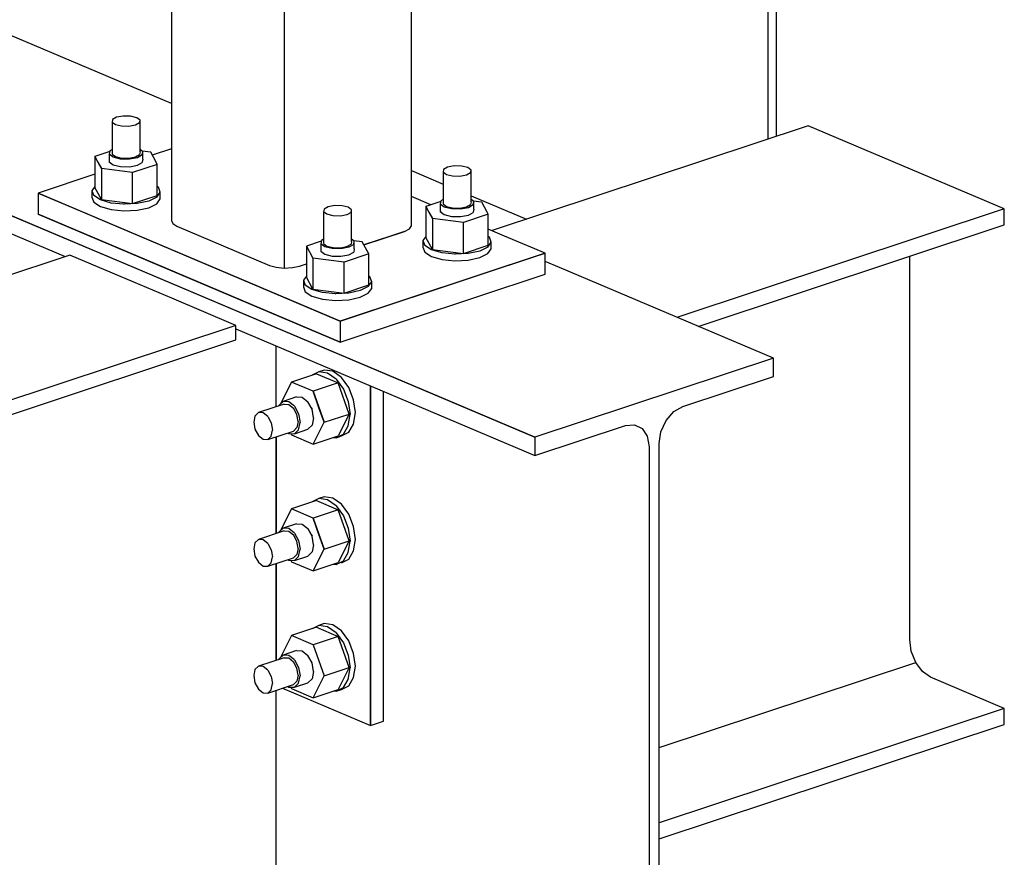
# Model space of a CAD drawing. Header units: inches. Extents: x -17.2 to 17.5, y -11.2 to 11.2.
# Tile 11 of 17: x 0.2 to 3.8, y -3.2 to -0.1. Entities that reach past the tile are written whole.
import ezdxf

# ---------------------------------------------------------------- set-up
doc = ezdxf.new("R2010")
doc.units = ezdxf.units.IN
doc.header["$LTSCALE"] = 2.5
doc.header["$MEASUREMENT"] = 0
doc.layers.add('Layer_0', color=7, linetype='Continuous')

msp = doc.modelspace()

# ---------------------------------------------------------------- linework, layer by layer
at = {"layer": 'Layer_0', "color": 2, "linetype": 'Continuous'}
for p, q in [((0.7558, 1.6923), (0.7558, -0.847)), ((1.1674, 1.518), (1.1674, -1.0212)), ((1.6327, -0.8671), (1.6327, 1.3478)), ((2.9356, 0.9792), (2.9356, -0.5502)), ((2.9668, -0.5399), (2.9668, 0.9895)), ((2.0832, -1.64), (-2.5482, 0.321)), ((-2.5482, 0.321), (0.6184, -1.0197)), ((-2.5482, 0.2546), (0.3663, -0.9794)), ((0.7558, -0.4193), (-0.7171, 0.2043)), ((3.0828, -0.5015), (1.9269, -0.8845)), ((3.7995, -0.8049), (3.0828, -0.5015)), ((0.7558, -0.5855), (0.6853, -0.6089)), ((0.4752, -0.6785), (0.2676, -0.7473)), ((1.6327, -0.6651), (1.7482, -0.714)), ((0.2676, -0.7473), (0.2676, -0.8246)), ((1.372, -1.2149), (0.2676, -0.7473)), ((0.2676, -0.7473), (0.3893, -0.7989)), ((1.7035, -0.79), (1.6327, -0.76)), ((1.8503, -0.7573), (2.0525, -0.8429)), ((0.2676, -0.8246), (1.372, -1.2922)), ((0.7285, -1.0197), (0.2676, -0.8246)), ((0.3893, -0.7989), (0.9614, -1.0411)), ((3.7995, -0.8049), (2.603, -1.2015)), ((3.7995, -0.8637), (3.7995, -0.8049)), ((0.7558, -0.847), (0.7599, -0.8582)), ((0.7599, -0.8582), (0.7752, -0.868)), ((2.6808, -1.2344), (3.7995, -0.8637)), ((0.7752, -0.868), (1.114, -1.0115)), ((1.4584, -0.9362), (1.6066, -0.8871)), ((1.6066, -0.8871), (1.5553, -0.9041)), ((1.6066, -0.8871), (1.6249, -0.878)), ((1.6249, -0.878), (1.6327, -0.8671)), ((1.973, -0.9041), (1.9133, -0.8788)), ((1.5553, -0.9041), (1.4584, -0.9362)), ((2.1209, -0.9667), (1.973, -0.9041)), ((2.1209, -0.9667), (1.372, -1.2149)), ((2.0766, -0.9814), (2.1209, -0.9667)), ((2.1209, -1.044), (2.1209, -0.9667)), ((0.3834, -0.9737), (-1.3563, -1.5503)), ((0.618, -1.0731), (0.3834, -0.9737)), ((1.2236, -1.014), (1.2483, -1.0058)), ((1.8964, -1.0411), (2.0766, -0.9814)), ((2.1739, -1.0197), (2.1209, -0.9973)), ((3.4538, -2.3797), (3.4538, -0.9782)), ((0.6184, -1.0197), (2.0832, -1.64)), ((1.372, -1.2922), (0.7285, -1.0197)), ((0.9614, -1.0411), (1.372, -1.2149)), ((1.114, -1.0115), (1.1381, -1.0183)), ((1.1381, -1.0183), (1.1674, -1.0212)), ((1.1674, -1.0212), (1.1975, -1.0197)), ((1.1975, -1.0197), (1.2236, -1.014)), ((1.372, -1.2149), (1.8964, -1.0411)), ((2.9558, -1.3508), (2.1739, -1.0197)), ((0.7563, -1.1316), (0.618, -1.0731)), ((1.372, -1.2922), (2.1209, -1.044)), ((0.9908, -1.2309), (0.7563, -1.1316)), ((1.372, -1.2149), (1.372, -1.2922)), ((0.9908, -1.2309), (-0.7489, -1.8075)), ((0.9908, -1.2842), (0.9908, -1.2309)), ((0.9908, -1.2439), (2.0832, -1.7064)), ((-0.7489, -1.8608), (0.9908, -1.2842)), ((1.1378, -1.5284), (1.1378, -1.3061)), ((2.9558, -1.3508), (2.0832, -1.64)), ((2.9558, -1.4173), (2.9558, -1.3508)), ((2.6247, -1.527), (2.9558, -1.4173)), ((1.483, -1.4523), (1.483, -2.6935)), ((1.483, -1.5617), (1.483, -1.4523)), ((1.5298, -2.6779), (1.5298, -1.4721)), ((2.5633, -1.5788), (2.5915, -1.5462)), ((2.5915, -1.5462), (2.6247, -1.527)), ((1.483, -1.947), (1.483, -1.5617)), ((2.5445, -1.6199), (2.5633, -1.5788)), ((2.0832, -1.7064), (2.4143, -1.5967)), ((2.4143, -1.5967), (2.4475, -1.5939)), ((2.4475, -1.5939), (2.4757, -1.6078)), ((2.4757, -1.6078), (2.4945, -1.6364)), ((1.1378, -1.992), (1.1378, -1.6381)), ((1.1378, -1.6381), (1.1378, -1.947)), ((2.0832, -1.64), (2.0832, -1.7064)), ((2.4945, -1.6364), (2.5011, -1.6753)), ((2.5379, -1.6631), (2.5445, -1.6199)), ((2.5011, -1.6753), (2.5011, -2.7377)), ((2.5379, -2.7255), (2.5379, -1.6631)), ((1.1378, -1.947), (1.1378, -1.992)), ((1.483, -1.9958), (1.483, -1.947)), ((1.483, -2.0736), (1.483, -1.9958)), ((1.483, -2.4106), (1.483, -2.0736)), ((1.1378, -2.4556), (1.1378, -2.1017)), ((1.1378, -2.1017), (1.1378, -2.4106)), ((1.1378, -2.4106), (1.1378, -2.4556)), ((1.483, -2.4889), (1.483, -2.4106)), ((3.4596, -2.4225), (3.4538, -2.3797)), ((3.4759, -2.4636), (3.4596, -2.4225)), ((2.5379, -2.7745), (3.4759, -2.4636)), ((3.5003, -2.4968), (3.4759, -2.4636)), ((1.483, -2.6935), (1.483, -2.4889)), ((3.5292, -2.517), (3.5003, -2.4968)), ((3.7995, -2.6315), (3.5292, -2.517)), ((1.1378, -3.2157), (1.1378, -2.5653)), ((1.1617, -2.5574), (1.483, -2.6935)), ((3.7995, -2.6315), (2.5379, -3.0496)), ((3.7995, -2.6902), (3.7995, -2.6315)), ((1.483, -2.6935), (1.5298, -2.6779)), ((2.5379, -3.1083), (3.7995, -2.6902)), ((2.5379, -3.7725), (2.5379, -2.7255)), ((2.5011, -2.7377), (2.5011, -3.7847))]:
    msp.add_line(p, q, dxfattribs=at)
at = {"layer": 'Layer_0', "color": 1, "linetype": 'Continuous'}
for p, q in [((0.5789, -0.4654), (0.5548, -0.4699)), ((0.6058, -0.466), (0.5789, -0.4654)), ((0.6283, -0.4716), (0.6058, -0.466)), ((0.5399, -0.4783), (0.5382, -0.4884)), ((0.5503, -0.4974), (0.5382, -0.4884)), ((0.5382, -0.4884), (0.5382, -0.6043)), ((0.5548, -0.4699), (0.5399, -0.4783)), ((0.5728, -0.503), (0.5503, -0.4974)), ((0.5997, -0.5036), (0.5728, -0.503)), ((0.6238, -0.4991), (0.5997, -0.5036)), ((0.6387, -0.4907), (0.6238, -0.4991)), ((0.6403, -0.4806), (0.6283, -0.4716)), ((0.6387, -0.4907), (0.6403, -0.4806)), ((0.6403, -0.5965), (0.6403, -0.4806)), ((0.5296, -0.5955), (0.4752, -0.6135)), ((0.53, -0.593), (0.528, -0.6051)), ((0.5425, -0.6159), (0.528, -0.6051)), ((0.528, -0.6051), (0.528, -0.6325)), ((0.5382, -0.5883), (0.53, -0.593)), ((0.5382, -0.6043), (0.5503, -0.6133)), ((0.6238, -0.615), (0.6387, -0.6066)), ((0.6485, -0.6078), (0.6307, -0.6179)), ((0.6403, -0.5965), (0.6387, -0.6066)), ((0.6505, -0.5957), (0.6403, -0.5881)), ((0.6794, -0.5979), (0.6483, -0.5941)), ((0.6485, -0.6078), (0.6505, -0.5957)), ((0.6505, -0.6231), (0.6505, -0.5957)), ((0.6991, -0.6343), (0.6794, -0.5979)), ((0.4752, -0.6135), (0.4865, -0.6343)), ((0.4992, -0.6577), (0.4752, -0.6135)), ((0.4752, -0.6135), (0.4752, -0.727)), ((0.4865, -0.6343), (0.4992, -0.6577)), ((0.528, -0.6325), (0.5425, -0.6433)), ((0.5305, -0.6343), (0.528, -0.6325)), ((0.5694, -0.6226), (0.5425, -0.6159)), ((0.5425, -0.6433), (0.5694, -0.65)), ((0.5503, -0.6133), (0.5728, -0.6189)), ((0.6017, -0.6233), (0.5694, -0.6226)), ((0.5728, -0.6189), (0.5997, -0.6195)), ((0.5997, -0.6195), (0.6238, -0.615)), ((0.6307, -0.6179), (0.6017, -0.6233)), ((0.6017, -0.6507), (0.6307, -0.6453)), ((0.7033, -0.6421), (0.6133, -0.672)), ((0.6307, -0.6453), (0.6485, -0.6352)), ((0.6487, -0.6343), (0.6485, -0.6352)), ((0.6505, -0.6231), (0.6487, -0.6343)), ((0.7033, -0.6421), (0.6991, -0.6343)), ((0.7033, -0.7556), (0.7033, -0.6421)), ((0.6133, -0.672), (0.4992, -0.6577)), ((0.4992, -0.6577), (0.4992, -0.7711)), ((0.5694, -0.65), (0.6017, -0.6507)), ((0.6133, -0.7854), (0.6133, -0.672)), ((1.7498, -0.6608), (1.7482, -0.6709)), ((1.7602, -0.68), (1.7482, -0.6709)), ((1.7482, -0.6709), (1.7482, -0.7868)), ((1.7647, -0.6524), (1.7498, -0.6608)), ((1.7827, -0.6855), (1.7602, -0.68)), ((1.7888, -0.6479), (1.7647, -0.6524)), ((1.8158, -0.6485), (1.7888, -0.6479)), ((1.8337, -0.6816), (1.8096, -0.6861)), ((1.8382, -0.6541), (1.8158, -0.6485)), ((1.8486, -0.6732), (1.8337, -0.6816)), ((1.8503, -0.6631), (1.8382, -0.6541)), ((1.8486, -0.6732), (1.8503, -0.6631)), ((1.8503, -0.779), (1.8503, -0.6631)), ((1.8096, -0.6861), (1.7827, -0.6855)), ((0.4752, -0.7232), (0.4645, -0.7384)), ((0.4645, -0.7384), (0.4711, -0.7565)), ((0.4645, -0.7384), (0.4645, -0.7626)), ((0.4992, -0.7711), (0.4752, -0.727)), ((0.6133, -0.7854), (0.7033, -0.7556)), ((0.7016, -0.7618), (0.714, -0.7441)), ((0.7075, -0.726), (0.7033, -0.7234)), ((0.714, -0.7441), (0.7075, -0.726)), ((0.714, -0.7683), (0.714, -0.7441)), ((0.4645, -0.7626), (0.4711, -0.7807)), ((0.4957, -0.7723), (0.4711, -0.7565)), ((0.4711, -0.7807), (0.4957, -0.7965)), ((0.5345, -0.7834), (0.4957, -0.7723)), ((0.4992, -0.7711), (0.6133, -0.7854)), ((0.5816, -0.788), (0.5345, -0.7834)), ((0.5831, -0.7879), (0.5802, -0.7879)), ((0.63, -0.7856), (0.5816, -0.788)), ((0.6721, -0.7764), (0.63, -0.7856)), ((0.7016, -0.7618), (0.6721, -0.7764)), ((0.6721, -0.8005), (0.7016, -0.786)), ((0.7016, -0.786), (0.714, -0.7683)), ((1.7395, -0.778), (1.6852, -0.796)), ((1.74, -0.7755), (1.738, -0.7876)), ((1.7524, -0.7984), (1.738, -0.7876)), ((1.738, -0.7876), (1.738, -0.815)), ((1.7482, -0.7708), (1.74, -0.7755)), ((1.7482, -0.7868), (1.7602, -0.7959)), ((1.8337, -0.7975), (1.8486, -0.7891)), ((1.8585, -0.7904), (1.8406, -0.8005)), ((1.8503, -0.779), (1.8486, -0.7891)), ((1.8605, -0.7783), (1.8503, -0.7706)), ((1.8893, -0.7805), (1.8582, -0.7766)), ((1.8585, -0.7904), (1.8605, -0.7783)), ((1.8605, -0.8057), (1.8605, -0.7783)), ((1.9091, -0.8169), (1.8893, -0.7805)), ((0.4957, -0.7965), (0.5345, -0.8075)), ((0.5345, -0.8075), (0.5816, -0.8122)), ((0.5816, -0.8122), (0.63, -0.8097)), ((0.63, -0.8097), (0.6721, -0.8005)), ((1.3129, -0.8056), (1.3113, -0.8157)), ((1.3233, -0.8247), (1.3113, -0.8157)), ((1.3113, -0.8157), (1.3113, -0.9316)), ((1.3278, -0.7972), (1.3129, -0.8056)), ((1.3458, -0.8303), (1.3233, -0.8247)), ((1.3519, -0.7927), (1.3278, -0.7972)), ((1.3789, -0.7933), (1.3519, -0.7927)), ((1.3968, -0.8264), (1.3727, -0.8309)), ((1.4013, -0.7989), (1.3789, -0.7933)), ((1.4117, -0.818), (1.3968, -0.8264)), ((1.4134, -0.8079), (1.4013, -0.7989)), ((1.4117, -0.818), (1.4134, -0.8079)), ((1.4134, -0.9238), (1.4134, -0.8079)), ((1.6852, -0.796), (1.6965, -0.8169)), ((1.7091, -0.8402), (1.6852, -0.796)), ((1.6852, -0.796), (1.6852, -0.9095)), ((1.6965, -0.8169), (1.7091, -0.8402)), ((1.738, -0.815), (1.7524, -0.8258)), ((1.7405, -0.8169), (1.738, -0.815)), ((1.7794, -0.8051), (1.7524, -0.7984)), ((1.7524, -0.8258), (1.7794, -0.8325)), ((1.7602, -0.7959), (1.7827, -0.8014)), ((1.8117, -0.8059), (1.7794, -0.8051)), ((1.7827, -0.8014), (1.8096, -0.802)), ((1.8096, -0.802), (1.8337, -0.7975)), ((1.8406, -0.8005), (1.8117, -0.8059)), ((1.9133, -0.8246), (1.8232, -0.8545)), ((1.8406, -0.8279), (1.8585, -0.8178)), ((1.8586, -0.8169), (1.8585, -0.8178)), ((1.8605, -0.8057), (1.8586, -0.8169)), ((1.9133, -0.8246), (1.9091, -0.8169)), ((1.9133, -0.9381), (1.9133, -0.8246)), ((1.3727, -0.8309), (1.3458, -0.8303)), ((1.8232, -0.8545), (1.7091, -0.8402)), ((1.7091, -0.8402), (1.7091, -0.9537)), ((1.7794, -0.8325), (1.8117, -0.8333)), ((1.8117, -0.8333), (1.8406, -0.8279)), ((1.8232, -0.968), (1.8232, -0.8545)), ((1.3027, -0.9228), (1.2483, -0.9408)), ((1.3031, -0.9203), (1.3011, -0.9324)), ((1.3155, -0.9432), (1.3011, -0.9324)), ((1.3011, -0.9324), (1.3011, -0.9598)), ((1.3113, -0.9156), (1.3031, -0.9203)), ((1.3113, -0.9316), (1.3233, -0.9406)), ((1.3968, -0.9423), (1.4117, -0.9339)), ((1.4216, -0.9351), (1.4037, -0.9453)), ((1.4134, -0.9238), (1.4117, -0.9339)), ((1.4236, -0.9231), (1.4134, -0.9154)), ((1.4524, -0.9253), (1.4214, -0.9214)), ((1.4216, -0.9351), (1.4236, -0.9231)), ((1.4236, -0.9505), (1.4236, -0.9231)), ((1.4764, -0.9694), (1.4524, -0.9253)), ((1.6852, -0.9057), (1.6745, -0.921)), ((1.6745, -0.921), (1.681, -0.9391)), ((1.6745, -0.921), (1.6745, -0.9451)), ((1.7091, -0.9537), (1.6852, -0.9095)), ((1.9116, -0.9443), (1.924, -0.9267)), ((1.9174, -0.9086), (1.9133, -0.9059)), ((1.924, -0.9267), (1.9174, -0.9086)), ((1.924, -0.9508), (1.924, -0.9267)), ((1.2483, -0.9408), (1.2722, -0.985)), ((1.2483, -0.9408), (1.2483, -1.0543)), ((1.3011, -0.9598), (1.3155, -0.9706)), ((1.3425, -0.9499), (1.3155, -0.9432)), ((1.3155, -0.9706), (1.3425, -0.9773)), ((1.3233, -0.9406), (1.3458, -0.9462)), ((1.3748, -0.9507), (1.3425, -0.9499)), ((1.3458, -0.9462), (1.3727, -0.9468)), ((1.3727, -0.9468), (1.3968, -0.9423)), ((1.4037, -0.9453), (1.3748, -0.9507)), ((1.4764, -0.9694), (1.3863, -0.9993)), ((1.4037, -0.9727), (1.4216, -0.9626)), ((1.4236, -0.9505), (1.4216, -0.9626)), ((1.4764, -1.0829), (1.4764, -0.9694)), ((1.6745, -0.9451), (1.681, -0.9632)), ((1.7056, -0.9548), (1.681, -0.9391)), ((1.681, -0.9632), (1.7056, -0.979)), ((1.7444, -0.9659), (1.7056, -0.9548)), ((1.7091, -0.9537), (1.8232, -0.968)), ((1.7916, -0.9706), (1.7444, -0.9659)), ((1.7931, -0.9705), (1.7901, -0.9704)), ((1.8399, -0.9681), (1.7916, -0.9706)), ((1.8232, -0.968), (1.9133, -0.9381)), ((1.8821, -0.9589), (1.8399, -0.9681)), ((1.9116, -0.9443), (1.8821, -0.9589)), ((1.8821, -0.983), (1.9116, -0.9685)), ((1.9116, -0.9685), (1.924, -0.9508)), ((1.3863, -0.9993), (1.2722, -0.985)), ((1.2722, -0.985), (1.2722, -1.0985)), ((1.3425, -0.9773), (1.3748, -0.9781)), ((1.3748, -0.9781), (1.4037, -0.9727)), ((1.3863, -1.1128), (1.3863, -0.9993)), ((1.7056, -0.979), (1.7444, -0.99)), ((1.7444, -0.99), (1.7916, -0.9947)), ((1.7916, -0.9947), (1.8399, -0.9922)), ((1.8399, -0.9922), (1.8821, -0.983)), ((1.2483, -1.0505), (1.2376, -1.0658)), ((1.2376, -1.0658), (1.2441, -1.0839)), ((1.2376, -1.0658), (1.2376, -1.0899)), ((1.2722, -1.0985), (1.2483, -1.0543)), ((1.4747, -1.0891), (1.4871, -1.0715)), ((1.4805, -1.0534), (1.4764, -1.0507)), ((1.4871, -1.0715), (1.4805, -1.0534)), ((1.4871, -1.0956), (1.4871, -1.0715)), ((1.2376, -1.0899), (1.2441, -1.108)), ((1.2687, -1.0996), (1.2441, -1.0839)), ((1.2441, -1.108), (1.2687, -1.1238)), ((1.3075, -1.1107), (1.2687, -1.0996)), ((1.2722, -1.0985), (1.3863, -1.1128)), ((1.3547, -1.1154), (1.3075, -1.1107)), ((1.3562, -1.1153), (1.3532, -1.1152)), ((1.403, -1.1129), (1.3547, -1.1154)), ((1.3863, -1.1128), (1.4764, -1.0829)), ((1.4452, -1.1037), (1.403, -1.1129)), ((1.4747, -1.0891), (1.4452, -1.1037)), ((1.4452, -1.1278), (1.4747, -1.1133)), ((1.4747, -1.1133), (1.4871, -1.0956)), ((1.2687, -1.1238), (1.3075, -1.1348)), ((1.3075, -1.1348), (1.3547, -1.1395)), ((1.3547, -1.1395), (1.403, -1.137)), ((1.403, -1.137), (1.4452, -1.1278)), ((1.2935, -1.4007), (1.2694, -1.413)), ((1.313, -1.3942), (1.2935, -1.4007)), ((1.3252, -1.4053), (1.2935, -1.4007)), ((1.3447, -1.3988), (1.313, -1.3942)), ((1.3764, -1.4211), (1.3447, -1.3988)), ((1.1936, -1.4381), (1.1538, -1.5178)), ((1.2853, -1.4077), (1.1936, -1.4381)), ((1.2733, -1.4719), (1.1936, -1.4381)), ((1.2853, -1.4077), (1.365, -1.4415)), ((1.3569, -1.4275), (1.3252, -1.4053)), ((1.3569, -1.4275), (1.3837, -1.464)), ((1.4032, -1.4576), (1.3764, -1.4211)), ((1.365, -1.4415), (1.2733, -1.4719)), ((1.2733, -1.4719), (1.3132, -1.5853)), ((1.2945, -1.5322), (1.2733, -1.4719)), ((1.4049, -1.5549), (1.365, -1.4415)), ((1.3837, -1.464), (1.4017, -1.5093)), ((1.4212, -1.5028), (1.4032, -1.4576)), ((1.1632, -1.5091), (1.148, -1.5239)), ((1.2128, -1.4926), (1.1632, -1.5091)), ((1.1839, -1.5101), (1.1632, -1.5091)), ((1.2046, -1.5266), (1.1839, -1.5101)), ((1.2128, -1.4926), (1.2335, -1.4936)), ((1.2335, -1.4936), (1.2542, -1.5102)), ((1.2694, -1.5378), (1.2542, -1.5102)), ((1.4017, -1.5093), (1.408, -1.5563)), ((1.4275, -1.5498), (1.4212, -1.5028)), ((1.1666, -1.5189), (1.073, -1.5499)), ((1.1538, -1.5178), (1.1539, -1.5181)), ((1.1666, -1.5189), (1.1839, -1.5197)), ((1.1839, -1.5197), (1.2011, -1.5335)), ((1.2138, -1.5565), (1.2011, -1.5335)), ((1.2046, -1.5266), (1.2197, -1.5542)), ((1.2663, -1.5322), (1.2694, -1.5378)), ((1.2749, -1.5691), (1.2694, -1.5378)), ((1.3132, -1.5853), (1.2945, -1.5322)), ((1.0604, -1.5623), (1.0558, -1.5844)), ((1.073, -1.5499), (1.0604, -1.5623)), ((1.0903, -1.5508), (1.073, -1.5499)), ((1.1075, -1.5645), (1.0903, -1.5508)), ((1.1075, -1.5645), (1.1202, -1.5876)), ((1.2184, -1.5826), (1.2138, -1.5565)), ((1.2184, -1.5826), (1.2138, -1.6048)), ((1.2197, -1.5542), (1.2253, -1.5856)), ((1.2749, -1.5691), (1.2694, -1.5957)), ((1.3132, -1.5853), (1.4049, -1.5549)), ((1.4049, -1.5549), (1.365, -1.6347)), ((1.4017, -1.598), (1.408, -1.5563)), ((1.4212, -1.5915), (1.4275, -1.5498)), ((1.0558, -1.5844), (1.0604, -1.6105)), ((1.0604, -1.6105), (1.073, -1.6336)), ((1.1075, -1.6482), (1.2011, -1.6172)), ((1.1202, -1.5876), (1.1248, -1.6137)), ((1.1202, -1.6359), (1.1248, -1.6137)), ((1.2138, -1.6048), (1.2011, -1.6172)), ((1.2046, -1.627), (1.2542, -1.6105)), ((1.2046, -1.627), (1.2197, -1.6122)), ((1.2197, -1.6122), (1.2253, -1.5856)), ((1.2694, -1.5957), (1.2542, -1.6105)), ((1.2733, -1.665), (1.3132, -1.5853)), ((1.3837, -1.628), (1.4017, -1.598)), ((1.4032, -1.6215), (1.4212, -1.5915)), ((1.073, -1.6336), (1.0903, -1.6473)), ((1.0903, -1.6473), (1.1075, -1.6482)), ((1.1075, -1.6482), (1.1202, -1.6359)), ((1.1811, -1.6238), (1.1839, -1.626)), ((1.1839, -1.626), (1.2046, -1.627)), ((1.1919, -1.6264), (1.1936, -1.6313)), ((1.1936, -1.6313), (1.2733, -1.665)), ((1.2733, -1.665), (1.365, -1.6347)), ((1.3477, -1.6404), (1.3569, -1.6417)), ((1.3569, -1.6417), (1.3837, -1.628)), ((1.3569, -1.6417), (1.3764, -1.6352)), ((1.3764, -1.6352), (1.4032, -1.6215)), ((1.2853, -1.8713), (1.1936, -1.9017)), ((1.2935, -1.8643), (1.2694, -1.8766)), ((1.2853, -1.8713), (1.365, -1.9051)), ((1.313, -1.8578), (1.2935, -1.8643)), ((1.3252, -1.8689), (1.2935, -1.8643)), ((1.3447, -1.8624), (1.313, -1.8578)), ((1.3569, -1.8911), (1.3252, -1.8689)), ((1.3764, -1.8847), (1.3447, -1.8624)), ((1.1936, -1.9017), (1.1538, -1.9814)), ((1.2733, -1.9355), (1.1936, -1.9017)), ((1.365, -1.9051), (1.2733, -1.9355)), ((1.3569, -1.8911), (1.3837, -1.9276)), ((1.4049, -2.0185), (1.365, -1.9051)), ((1.4032, -1.9212), (1.3764, -1.8847)), ((1.2733, -1.9355), (1.3132, -2.0489)), ((1.2945, -1.9958), (1.2733, -1.9355)), ((1.3837, -1.9276), (1.4017, -1.9728)), ((1.4212, -1.9664), (1.4032, -1.9212)), ((1.1632, -1.9727), (1.148, -1.9875)), ((1.2128, -1.9562), (1.1632, -1.9727)), ((1.1839, -1.9737), (1.1632, -1.9727)), ((1.2046, -1.9902), (1.1839, -1.9737)), ((1.2128, -1.9562), (1.2335, -1.9572)), ((1.2335, -1.9572), (1.2542, -1.9738)), ((1.2694, -2.0014), (1.2542, -1.9738)), ((1.2542, -1.9738), (1.2663, -1.9958)), ((1.4017, -1.9728), (1.408, -2.0199)), ((1.4275, -2.0134), (1.4212, -1.9664)), ((1.073, -2.0135), (1.0604, -2.0258)), ((1.1666, -1.9825), (1.073, -2.0135)), ((1.0903, -2.0144), (1.073, -2.0135)), ((1.1075, -2.0281), (1.0903, -2.0144)), ((1.148, -1.9875), (1.1477, -1.9887)), ((1.1538, -1.9814), (1.1539, -1.9817)), ((1.1666, -1.9825), (1.1839, -1.9833)), ((1.1839, -1.9833), (1.2011, -1.9971)), ((1.2138, -2.0201), (1.2011, -1.9971)), ((1.2046, -1.9902), (1.2197, -2.0178)), ((1.2663, -1.9958), (1.2694, -2.0014)), ((1.2749, -2.0327), (1.2694, -2.0014)), ((1.3132, -2.0489), (1.2945, -1.9958)), ((1.4212, -2.0551), (1.4275, -2.0134)), ((1.0604, -2.0258), (1.0558, -2.048)), ((1.0558, -2.048), (1.0604, -2.0741)), ((1.1075, -2.0281), (1.1202, -2.0512)), ((1.1202, -2.0512), (1.1248, -2.0773)), ((1.2184, -2.0462), (1.2138, -2.0201)), ((1.2184, -2.0462), (1.2138, -2.0684)), ((1.2197, -2.0178), (1.2253, -2.0492)), ((1.2197, -2.0758), (1.2253, -2.0492)), ((1.2749, -2.0327), (1.2694, -2.0593)), ((1.2733, -2.1286), (1.3132, -2.0489)), ((1.3132, -2.0489), (1.4049, -2.0185)), ((1.4049, -2.0185), (1.365, -2.0982)), ((1.4017, -2.0615), (1.408, -2.0199)), ((1.0604, -2.0741), (1.073, -2.0972)), ((1.1075, -2.1118), (1.2011, -2.0807)), ((1.1202, -2.0994), (1.1248, -2.0773)), ((1.1811, -2.0874), (1.1839, -2.0896)), ((1.2138, -2.0684), (1.2011, -2.0807)), ((1.2046, -2.0906), (1.2542, -2.0741)), ((1.2046, -2.0906), (1.2197, -2.0758)), ((1.2694, -2.0593), (1.2542, -2.0741)), ((1.3764, -2.0988), (1.4032, -2.0851)), ((1.3837, -2.0915), (1.4017, -2.0615)), ((1.4032, -2.0851), (1.4212, -2.0551)), ((1.073, -2.0972), (1.0903, -2.1109)), ((1.0903, -2.1109), (1.1075, -2.1118)), ((1.1075, -2.1118), (1.1202, -2.0994)), ((1.1839, -2.0896), (1.2046, -2.0906)), ((1.1919, -2.09), (1.1936, -2.0949)), ((1.1936, -2.0949), (1.2733, -2.1286)), ((1.2733, -2.1286), (1.365, -2.0982)), ((1.3477, -2.104), (1.3569, -2.1053)), ((1.3569, -2.1053), (1.3837, -2.0915)), ((1.2853, -2.3349), (1.1936, -2.3653)), ((1.2935, -2.3279), (1.2694, -2.3402)), ((1.2853, -2.3349), (1.365, -2.3687)), ((1.313, -2.3214), (1.2935, -2.3279)), ((1.3252, -2.3325), (1.2935, -2.3279)), ((1.3447, -2.326), (1.313, -2.3214)), ((1.3569, -2.3547), (1.3252, -2.3325)), ((1.3764, -2.3483), (1.3447, -2.326)), ((1.1936, -2.3653), (1.1538, -2.445)), ((1.2733, -2.3991), (1.1936, -2.3653)), ((1.365, -2.3687), (1.2733, -2.3991)), ((1.3569, -2.3547), (1.3837, -2.3912)), ((1.4049, -2.4821), (1.365, -2.3687)), ((1.4032, -2.3848), (1.3764, -2.3483)), ((1.2733, -2.3991), (1.3132, -2.5125)), ((1.3837, -2.3912), (1.4017, -2.4364)), ((1.4212, -2.43), (1.4032, -2.3848)), ((1.1666, -2.4461), (1.073, -2.4771)), ((1.1632, -2.4363), (1.148, -2.451)), ((1.2128, -2.4198), (1.1632, -2.4363)), ((1.1839, -2.4373), (1.1632, -2.4363)), ((1.1666, -2.4461), (1.1839, -2.4469)), ((1.2046, -2.4538), (1.1839, -2.4373)), ((1.1839, -2.4469), (1.2011, -2.4607)), ((1.2128, -2.4198), (1.2335, -2.4208)), ((1.2335, -2.4208), (1.2542, -2.4373)), ((1.2694, -2.465), (1.2542, -2.4373)), ((1.4017, -2.4364), (1.408, -2.4835)), ((1.4275, -2.477), (1.4212, -2.43)), ((1.073, -2.4771), (1.0604, -2.4894)), ((1.0903, -2.4779), (1.073, -2.4771)), ((1.1075, -2.4917), (1.0903, -2.4779)), ((1.148, -2.451), (1.1477, -2.4523)), ((1.2138, -2.4837), (1.2011, -2.4607)), ((1.2046, -2.4538), (1.2197, -2.4814)), ((1.2197, -2.4814), (1.2253, -2.5127)), ((1.2749, -2.4963), (1.2694, -2.465)), ((1.3132, -2.5125), (1.4049, -2.4821)), ((1.4049, -2.4821), (1.365, -2.5618)), ((1.4212, -2.5187), (1.4275, -2.477)), ((1.0604, -2.4894), (1.0558, -2.5116)), ((1.0558, -2.5116), (1.0604, -2.5377)), ((1.1075, -2.4917), (1.1202, -2.5147)), ((1.1202, -2.5147), (1.1248, -2.5408)), ((1.2184, -2.5098), (1.2138, -2.4837)), ((1.2184, -2.5098), (1.2138, -2.532)), ((1.2197, -2.5394), (1.2253, -2.5127)), ((1.2749, -2.4963), (1.2694, -2.5229)), ((1.2733, -2.5922), (1.3132, -2.5125)), ((1.4017, -2.5251), (1.408, -2.4835)), ((1.4032, -2.5487), (1.4212, -2.5187)), ((1.0604, -2.5377), (1.073, -2.5607)), ((1.1075, -2.5754), (1.2011, -2.5443)), ((1.1202, -2.563), (1.1248, -2.5408)), ((1.1811, -2.551), (1.1839, -2.5532)), ((1.1839, -2.5532), (1.2046, -2.5542)), ((1.1919, -2.5535), (1.1936, -2.5585)), ((1.2138, -2.532), (1.2011, -2.5443)), ((1.2046, -2.5542), (1.2542, -2.5377)), ((1.2046, -2.5542), (1.2197, -2.5394)), ((1.2694, -2.5229), (1.2542, -2.5377)), ((1.3569, -2.5689), (1.3837, -2.5551)), ((1.3764, -2.5624), (1.4032, -2.5487)), ((1.3837, -2.5551), (1.4017, -2.5251)), ((1.073, -2.5607), (1.0903, -2.5745)), ((1.0903, -2.5745), (1.1075, -2.5754)), ((1.1075, -2.5754), (1.1202, -2.563)), ((1.1936, -2.5585), (1.2733, -2.5922)), ((1.2733, -2.5922), (1.365, -2.5618)), ((1.3477, -2.5676), (1.3569, -2.5689)), ((1.3569, -2.5689), (1.3764, -2.5624))]:
    msp.add_line(p, q, dxfattribs=at)

doc.saveas('drawing.dxf')
